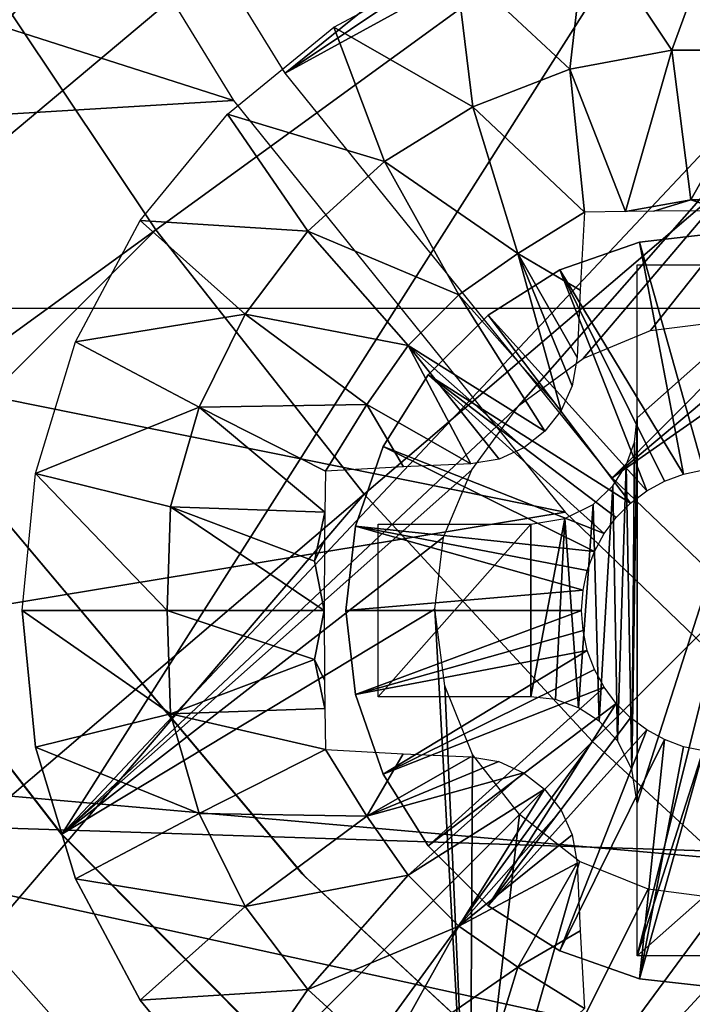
# Model space of a CAD drawing. Header units: millimetres. Extents: x -100 to 100, y -100 to 100.
# Tile 13 of 104: x -16.7 to -13.58, y -15.26 to -10.7. Entities that reach past the tile are written whole.
import ezdxf

# ---------------------------------------------------------------- set-up
doc = ezdxf.new("R2010")
doc.units = ezdxf.units.MM
doc.header["$LTSCALE"] = 52.148148
for name, color, linetype in [('125', 7, 'CONTINUOUS'), ('126', 7, 'CONTINUOUS'), ('185', 7, 'CONTINUOUS'), ('186', 7, 'CONTINUOUS'), ('296', 7, 'CONTINUOUS'), ('297', 7, 'CONTINUOUS'), ('300', 7, 'CONTINUOUS'), ('323', 7, 'CONTINUOUS'), ('324', 7, 'CONTINUOUS'), ('325', 7, 'CONTINUOUS'), ('326', 7, 'CONTINUOUS'), ('327', 7, 'CONTINUOUS'), ('328', 7, 'CONTINUOUS'), ('329', 7, 'CONTINUOUS'), ('330', 7, 'CONTINUOUS'), ('346', 7, 'CONTINUOUS'), ('58', 7, 'CONTINUOUS'), ('65', 7, 'CONTINUOUS'), ('67', 7, 'CONTINUOUS'), ('78', 7, 'CONTINUOUS'), ('93', 7, 'CONTINUOUS'), ('99', 7, 'CONTINUOUS')]:
    doc.layers.add(name, color=color, linetype=linetype)

msp = doc.modelspace()

# ---------------------------------------------------------------- linework, layer by layer
at = {"layer": '125', "color": 251, "linetype": 'Continuous', "true_color": 0x4c4c4c}
for points in [[(-19.903, -11.491, -212.7), (-13.8121, -7.903, -219.7829), (-19.6693, -11.3547, -212.8357), (-19.903, -11.491, -212.7)], [(-19.6693, -11.3547, -212.8357), (-13.8121, -7.903, -219.7829), (-19.5096, -11.2611, -212.9776), (-19.6693, -11.3547, -212.8357)], [(-19.5096, -11.2611, -212.9776), (-13.8121, -7.903, -219.7829), (-19.329, -11.156, -213.0632), (-19.5096, -11.2611, -212.9776)], [(-19.329, -11.156, -213.0632), (-13.8121, -7.903, -219.7829), (-19.123, -11.0367, -213.0965), (-19.329, -11.156, -213.0632)], [(-19.123, -11.0367, -213.0965), (-13.8121, -7.903, -219.7829), (-13.8323, -7.9821, -213.0965), (-19.123, -11.0367, -213.0965)]]:
    msp.add_3dface(points, dxfattribs=at)
at = {"layer": '126', "color": 251, "linetype": 'Continuous', "true_color": 0x4c4c4c}
for points in [[(-15.9685, -15.9685, -212.2044), (-18.0421, -14.2971, -162.0965), (-17.7946, -13.9046, -212.2044), (-15.9685, -15.9685, -212.2044)], [(-17.1885, -15.3129, -162.0965), (-18.0421, -14.2971, -162.0965), (-15.9685, -15.9685, -212.2044), (-17.1885, -15.3129, -162.0965)]]:
    msp.add_3dface(points, dxfattribs=at)
at = {"layer": '185', "color": 251, "linetype": 'Continuous', "true_color": 0x4c4c4c}
for points in [[(-12.9341, -5.4174, -211.7), (-18.1193, -12.3875, -211.7), (-12.8371, -5.4161, -211.7), (-12.9341, -5.4174, -211.7)], [(-12.8371, -5.4161, -211.7), (-18.1193, -12.3875, -211.7), (-12.7351, -5.4492, -211.7), (-12.8371, -5.4161, -211.7)], [(-13.027, -5.4527, -211.7), (-18.1193, -12.3875, -211.7), (-12.9341, -5.4174, -211.7), (-13.027, -5.4527, -211.7)], [(-19.4758, -10.1122, -211.7), (-18.1193, -12.3875, -211.7), (-13.027, -5.4527, -211.7), (-19.4758, -10.1122, -211.7)], [(-12.7351, -5.4492, -211.7), (-18.1193, -12.3875, -211.7), (-12.6573, -5.5073, -211.7), (-12.7351, -5.4492, -211.7)], [(-12.6573, -5.5073, -211.7), (-18.1193, -12.3875, -211.7), (-12.6028, -5.5907, -211.7), (-12.6573, -5.5073, -211.7)], [(-12.6028, -5.5907, -211.7), (-18.1193, -12.3875, -211.7), (-11.8172, -7.1, -211.7), (-12.6028, -5.5907, -211.7)], [(-18.1193, -12.3875, -211.7), (-16.5011, -14.4718, -211.7), (-11.8172, -7.1, -211.7), (-18.1193, -12.3875, -211.7)], [(-11.8172, -7.1, -211.7), (-16.5011, -14.4718, -211.7), (-10.8687, -8.4828, -211.7), (-11.8172, -7.1, -211.7)], [(-10.8687, -8.4828, -211.7), (-16.5011, -14.4718, -211.7), (-14.3835, -12.4866, -211.7), (-10.8687, -8.4828, -211.7)], [(-10.8687, -8.4828, -211.7), (-14.3835, -12.4866, -211.7), (-14.0854, -12.2683, -211.7), (-10.8687, -8.4828, -211.7)], [(-13.7735, -12.1379, -211.7), (-10.8687, -8.4828, -211.7), (-14.0854, -12.2683, -211.7), (-13.7735, -12.1379, -211.7)], [(-13.4403, -12.0964, -211.7), (-10.8687, -8.4828, -211.7), (-13.7735, -12.1379, -211.7), (-13.4403, -12.0964, -211.7)], [(-14.3835, -12.4866, -211.7), (-16.5011, -14.4718, -211.7), (-14.6018, -12.7846, -211.7), (-14.3835, -12.4866, -211.7)], [(-14.6018, -12.7846, -211.7), (-16.5011, -14.4718, -211.7), (-14.7322, -13.0965, -211.7), (-14.6018, -12.7846, -211.7)], [(-14.7322, -13.0965, -211.7), (-16.5011, -14.4718, -211.7), (-14.7736, -13.4297, -211.7), (-14.7322, -13.0965, -211.7)], [(-16.5011, -14.4718, -211.7), (-14.6107, -16.3753, -211.7), (-14.7736, -13.4297, -211.7), (-16.5011, -14.4718, -211.7)], [(-14.7736, -13.4297, -211.7), (-14.6107, -16.3753, -211.7), (-14.7259, -13.7853, -211.7), (-14.7736, -13.4297, -211.7)], [(-14.7259, -13.7853, -211.7), (-14.6107, -16.3753, -211.7), (-14.598, -14.1024, -211.7), (-14.7259, -13.7853, -211.7)], [(-14.598, -14.1024, -211.7), (-14.6107, -16.3753, -211.7), (-14.3801, -14.3801, -211.7), (-14.598, -14.1024, -211.7)], [(-14.3801, -14.3801, -211.7), (-14.6107, -16.3753, -211.7), (-14.1024, -14.598, -211.7), (-14.3801, -14.3801, -211.7)], [(-14.1024, -14.598, -211.7), (-14.6107, -16.3753, -211.7), (-13.7853, -14.7259, -211.7), (-14.1024, -14.598, -211.7)], [(-14.6107, -16.3753, -211.7), (-12.5224, -18.0275, -211.7), (-12.7846, -14.6018, -211.7), (-14.6107, -16.3753, -211.7)], [(-13.0965, -14.7322, -211.7), (-14.6107, -16.3753, -211.7), (-12.7846, -14.6018, -211.7), (-13.0965, -14.7322, -211.7)], [(-13.7853, -14.7259, -211.7), (-14.6107, -16.3753, -211.7), (-13.4297, -14.7736, -211.7), (-13.7853, -14.7259, -211.7)], [(-13.4297, -14.7736, -211.7), (-14.6107, -16.3753, -211.7), (-13.0965, -14.7322, -211.7), (-13.4297, -14.7736, -211.7)]]:
    msp.add_3dface(points, dxfattribs=at)
at = {"layer": '186', "color": 251, "linetype": 'Continuous', "true_color": 0x4c4c4c}
for points in [[(-16.4996, -14.4763, -124.7), (-18.1193, -12.3875, -211.7), (-18.1334, -12.3685, -124.7), (-16.4996, -14.4763, -124.7)], [(-16.5011, -14.4718, -211.7), (-18.1193, -12.3875, -211.7), (-16.4996, -14.4763, -124.7), (-16.5011, -14.4718, -211.7)], [(-14.6107, -16.3753, -211.7), (-16.5011, -14.4718, -211.7), (-14.6222, -16.3704, -124.7), (-14.6107, -16.3753, -211.7)], [(-14.6222, -16.3704, -124.7), (-16.5011, -14.4718, -211.7), (-16.4996, -14.4763, -124.7), (-14.6222, -16.3704, -124.7)]]:
    msp.add_3dface(points, dxfattribs=at)
at = {"layer": '296', "color": 25, "linetype": 'Continuous', "true_color": 0x996633}
for points in [[(-20.5522, -13.4812, -213.1724), (-20.3872, -13.3161, -213.2), (-13.4812, -20.5522, -213.1724), (-20.5522, -13.4812, -213.1724)], [(-20.3872, -13.3161, -213.2), (-13.3161, -20.3872, -213.2), (-13.4812, -20.5522, -213.1724), (-20.3872, -13.3161, -213.2)], [(-20.7082, -13.6371, -213.091), (-20.5522, -13.4812, -213.1724), (-13.6371, -20.7082, -213.091), (-20.7082, -13.6371, -213.091)], [(-20.5522, -13.4812, -213.1724), (-13.4812, -20.5522, -213.1724), (-13.6371, -20.7082, -213.091), (-20.5522, -13.4812, -213.1724)], [(-20.8464, -13.7753, -212.9604), (-20.7082, -13.6371, -213.091), (-13.7753, -20.8464, -212.9604), (-20.8464, -13.7753, -212.9604)], [(-20.7082, -13.6371, -213.091), (-13.6371, -20.7082, -213.091), (-13.7753, -20.8464, -212.9604), (-20.7082, -13.6371, -213.091)], [(-20.9592, -13.8882, -212.7878), (-20.8464, -13.7753, -212.9604), (-13.8882, -20.9592, -212.7878), (-20.9592, -13.8882, -212.7878)], [(-20.8464, -13.7753, -212.9604), (-13.7753, -20.8464, -212.9604), (-13.8882, -20.9592, -212.7878), (-20.8464, -13.7753, -212.9604)], [(-21.0405, -13.9694, -212.5827), (-20.9592, -13.8882, -212.7878), (-13.9694, -21.0405, -212.5827), (-21.0405, -13.9694, -212.5827)], [(-20.9592, -13.8882, -212.7878), (-13.8882, -20.9592, -212.7878), (-13.9694, -21.0405, -212.5827), (-20.9592, -13.8882, -212.7878)]]:
    msp.add_3dface(points, dxfattribs=at)
at = {"layer": '297', "color": 25, "linetype": 'Continuous', "true_color": 0x996633}
msp.add_3dface([(-21.0405, -13.9694, -212.5827), (-13.9694, -21.0405, -212.5827), (-20.455, -27.5261, -190.4393), (-21.0405, -13.9694, -212.5827)], dxfattribs=at)
at = {"layer": '300', "color": 25, "linetype": 'Continuous', "true_color": 0x996633}
msp.add_3dface([(-20.7138, -13.6427, -212.3913), (-27.1995, -20.1284, -190.2479), (-13.6427, -20.7138, -212.3913), (-20.7138, -13.6427, -212.3913)], dxfattribs=at)
at = {"layer": '323', "linetype": 'Continuous'}
for points in [[(-13.8244, -11.7289, -206.7), (-13.435, -11.685, -206.7), (-13.8244, -11.7289, -213.2), (-13.8244, -11.7289, -206.7)], [(-13.8244, -11.7289, -213.2), (-13.435, -11.685, -206.7), (-13.435, -11.685, -213.2), (-13.8244, -11.7289, -213.2)], [(-14.1943, -11.8583, -206.7), (-13.8244, -11.7289, -206.7), (-14.1943, -11.8583, -213.2), (-14.1943, -11.8583, -206.7)], [(-14.1943, -11.8583, -213.2), (-13.8244, -11.7289, -206.7), (-13.8244, -11.7289, -213.2), (-14.1943, -11.8583, -213.2)], [(-14.5261, -12.0668, -206.7), (-14.1943, -11.8583, -206.7), (-14.5261, -12.0668, -213.2), (-14.5261, -12.0668, -206.7)], [(-14.5261, -12.0668, -213.2), (-14.1943, -11.8583, -206.7), (-14.1943, -11.8583, -213.2), (-14.5261, -12.0668, -213.2)], [(-14.8032, -12.3439, -206.7), (-14.5261, -12.0668, -206.7), (-14.8032, -12.3439, -213.2), (-14.8032, -12.3439, -206.7)], [(-14.8032, -12.3439, -213.2), (-14.5261, -12.0668, -206.7), (-14.5261, -12.0668, -213.2), (-14.8032, -12.3439, -213.2)], [(-15.0117, -12.6757, -206.7), (-14.8032, -12.3439, -206.7), (-15.0117, -12.6757, -213.2), (-15.0117, -12.6757, -206.7)], [(-15.0117, -12.6757, -213.2), (-14.8032, -12.3439, -206.7), (-14.8032, -12.3439, -213.2), (-15.0117, -12.6757, -213.2)], [(-15.1412, -13.0456, -206.7), (-15.0117, -12.6757, -206.7), (-15.1412, -13.0456, -213.2), (-15.1412, -13.0456, -206.7)], [(-15.1412, -13.0456, -213.2), (-15.0117, -12.6757, -206.7), (-15.0117, -12.6757, -213.2), (-15.1412, -13.0456, -213.2)], [(-15.185, -13.435, -206.7), (-15.1412, -13.0456, -206.7), (-15.185, -13.435, -213.2), (-15.185, -13.435, -206.7)], [(-15.185, -13.435, -213.2), (-15.1412, -13.0456, -206.7), (-15.1412, -13.0456, -213.2), (-15.185, -13.435, -213.2)]]:
    msp.add_3dface(points, dxfattribs=at)
at = {"layer": '324', "linetype": 'Continuous'}
for points in [[(-15.185, -13.435, -206.7), (-15.185, -13.435, -213.2), (-15.1412, -13.8244, -213.2), (-15.185, -13.435, -206.7)], [(-15.1412, -13.8244, -206.7), (-15.185, -13.435, -206.7), (-15.1412, -13.8244, -213.2), (-15.1412, -13.8244, -206.7)], [(-15.0117, -14.1943, -206.7), (-15.1412, -13.8244, -206.7), (-15.0117, -14.1943, -213.2), (-15.0117, -14.1943, -206.7)], [(-15.0117, -14.1943, -213.2), (-15.1412, -13.8244, -206.7), (-15.1412, -13.8244, -213.2), (-15.0117, -14.1943, -213.2)], [(-14.8032, -14.5261, -206.7), (-15.0117, -14.1943, -206.7), (-14.8032, -14.5261, -213.2), (-14.8032, -14.5261, -206.7)], [(-14.8032, -14.5261, -213.2), (-15.0117, -14.1943, -206.7), (-15.0117, -14.1943, -213.2), (-14.8032, -14.5261, -213.2)], [(-14.5261, -14.8032, -206.7), (-14.8032, -14.5261, -206.7), (-14.5261, -14.8032, -213.2), (-14.5261, -14.8032, -206.7)], [(-14.5261, -14.8032, -213.2), (-14.8032, -14.5261, -206.7), (-14.8032, -14.5261, -213.2), (-14.5261, -14.8032, -213.2)], [(-14.1943, -15.0117, -206.7), (-14.5261, -14.8032, -206.7), (-14.1943, -15.0117, -213.2), (-14.1943, -15.0117, -206.7)], [(-14.1943, -15.0117, -213.2), (-14.5261, -14.8032, -206.7), (-14.5261, -14.8032, -213.2), (-14.1943, -15.0117, -213.2)], [(-13.8244, -15.1412, -206.7), (-14.1943, -15.0117, -206.7), (-13.8244, -15.1412, -213.2), (-13.8244, -15.1412, -206.7)], [(-13.8244, -15.1412, -213.2), (-14.1943, -15.0117, -206.7), (-14.1943, -15.0117, -213.2), (-13.8244, -15.1412, -213.2)], [(-13.435, -15.185, -206.7), (-13.8244, -15.1412, -206.7), (-13.435, -15.185, -213.2), (-13.435, -15.185, -206.7)], [(-13.435, -15.185, -213.2), (-13.8244, -15.1412, -206.7), (-13.8244, -15.1412, -213.2), (-13.435, -15.185, -213.2)]]:
    msp.add_3dface(points, dxfattribs=at)
at = {"layer": '325', "linetype": 'Continuous'}
for points in [[(-15.185, -13.435, -206.7), (-15.1412, -13.8244, -206.7), (-14.0931, -13.435, -203.7), (-15.185, -13.435, -206.7)], [(-14.0931, -13.435, -203.7), (-15.1412, -13.8244, -206.7), (-14.0864, -13.5286, -203.7), (-14.0931, -13.435, -203.7)], [(-14.0864, -13.5286, -203.7), (-15.1412, -13.8244, -206.7), (-14.0665, -13.6204, -203.7), (-14.0864, -13.5286, -203.7)], [(-15.1412, -13.8244, -206.7), (-15.0117, -14.1943, -206.7), (-14.0665, -13.6204, -203.7), (-15.1412, -13.8244, -206.7)], [(-14.0665, -13.6204, -203.7), (-15.0117, -14.1943, -206.7), (-14.0337, -13.7084, -203.7), (-14.0665, -13.6204, -203.7)], [(-14.0337, -13.7084, -203.7), (-15.0117, -14.1943, -206.7), (-13.9887, -13.7908, -203.7), (-14.0337, -13.7084, -203.7)], [(-15.0117, -14.1943, -206.7), (-14.8032, -14.5261, -206.7), (-13.9887, -13.7908, -203.7), (-15.0117, -14.1943, -206.7)], [(-13.9887, -13.7908, -203.7), (-14.8032, -14.5261, -206.7), (-13.9324, -13.866, -203.7), (-13.9887, -13.7908, -203.7)], [(-14.8032, -14.5261, -206.7), (-14.5261, -14.8032, -206.7), (-13.9324, -13.866, -203.7), (-14.8032, -14.5261, -206.7)], [(-13.9324, -13.866, -203.7), (-14.5261, -14.8032, -206.7), (-13.866, -13.9324, -203.7), (-13.9324, -13.866, -203.7)], [(-13.866, -13.9324, -203.7), (-14.5261, -14.8032, -206.7), (-13.7908, -13.9886, -203.7), (-13.866, -13.9324, -203.7)], [(-14.5261, -14.8032, -206.7), (-14.1943, -15.0117, -206.7), (-13.7908, -13.9886, -203.7), (-14.5261, -14.8032, -206.7)], [(-13.7908, -13.9886, -203.7), (-14.1943, -15.0117, -206.7), (-13.7084, -14.0336, -203.7), (-13.7908, -13.9886, -203.7)], [(-14.1943, -15.0117, -206.7), (-13.8244, -15.1412, -206.7), (-13.7084, -14.0336, -203.7), (-14.1943, -15.0117, -206.7)], [(-13.7084, -14.0336, -203.7), (-13.8244, -15.1412, -206.7), (-13.6205, -14.0665, -203.7), (-13.7084, -14.0336, -203.7)], [(-13.6205, -14.0665, -203.7), (-13.8244, -15.1412, -206.7), (-13.5287, -14.0864, -203.7), (-13.6205, -14.0665, -203.7)], [(-13.8244, -15.1412, -206.7), (-13.435, -15.185, -206.7), (-13.5287, -14.0864, -203.7), (-13.8244, -15.1412, -206.7)]]:
    msp.add_3dface(points, dxfattribs=at)
at = {"layer": '326', "linetype": 'Continuous'}
for points in [[(-13.435, -11.685, -206.7), (-13.8244, -11.7289, -206.7), (-13.5287, -12.7836, -203.7), (-13.435, -11.685, -206.7)], [(-13.8244, -11.7289, -206.7), (-14.1943, -11.8583, -206.7), (-13.6204, -12.8036, -203.7), (-13.8244, -11.7289, -206.7)], [(-13.5287, -12.7836, -203.7), (-13.8244, -11.7289, -206.7), (-13.6204, -12.8036, -203.7), (-13.5287, -12.7836, -203.7)], [(-14.1943, -11.8583, -206.7), (-14.5261, -12.0668, -206.7), (-13.7908, -12.8814, -203.7), (-14.1943, -11.8583, -206.7)], [(-13.6204, -12.8036, -203.7), (-14.1943, -11.8583, -206.7), (-13.7084, -12.8364, -203.7), (-13.6204, -12.8036, -203.7)], [(-13.7084, -12.8364, -203.7), (-14.1943, -11.8583, -206.7), (-13.7908, -12.8814, -203.7), (-13.7084, -12.8364, -203.7)], [(-14.5261, -12.0668, -206.7), (-14.8032, -12.3439, -206.7), (-13.866, -12.9377, -203.7), (-14.5261, -12.0668, -206.7)], [(-13.7908, -12.8814, -203.7), (-14.5261, -12.0668, -206.7), (-13.866, -12.9377, -203.7), (-13.7908, -12.8814, -203.7)], [(-14.8032, -12.3439, -206.7), (-15.0117, -12.6757, -206.7), (-13.9887, -13.0793, -203.7), (-14.8032, -12.3439, -206.7)], [(-13.866, -12.9377, -203.7), (-14.8032, -12.3439, -206.7), (-13.9324, -13.0041, -203.7), (-13.866, -12.9377, -203.7)], [(-13.9324, -13.0041, -203.7), (-14.8032, -12.3439, -206.7), (-13.9887, -13.0793, -203.7), (-13.9324, -13.0041, -203.7)], [(-15.0117, -12.6757, -206.7), (-15.1412, -13.0456, -206.7), (-14.0337, -13.1617, -203.7), (-15.0117, -12.6757, -206.7)], [(-13.9887, -13.0793, -203.7), (-15.0117, -12.6757, -206.7), (-14.0337, -13.1617, -203.7), (-13.9887, -13.0793, -203.7)], [(-15.1412, -13.0456, -206.7), (-15.185, -13.435, -206.7), (-14.0864, -13.3414, -203.7), (-15.1412, -13.0456, -206.7)], [(-14.0337, -13.1617, -203.7), (-15.1412, -13.0456, -206.7), (-14.0665, -13.2497, -203.7), (-14.0337, -13.1617, -203.7)], [(-14.0665, -13.2497, -203.7), (-15.1412, -13.0456, -206.7), (-14.0864, -13.3414, -203.7), (-14.0665, -13.2497, -203.7)], [(-15.185, -13.435, -206.7), (-14.0931, -13.435, -203.7), (-14.0864, -13.3414, -203.7), (-15.185, -13.435, -206.7)]]:
    msp.add_3dface(points, dxfattribs=at)
at = {"layer": '327', "linetype": 'Continuous'}
for points in [[(-16.6226, -14.0691, -213.2), (-16.685, -13.435, -213.2), (-16.6226, -14.0691, -214.7125), (-16.6226, -14.0691, -213.2)], [(-16.6226, -14.0691, -214.7125), (-16.685, -13.435, -213.2), (-16.685, -13.435, -214.7125), (-16.6226, -14.0691, -214.7125)], [(-16.4376, -14.6787, -213.2), (-16.6226, -14.0691, -213.2), (-16.4376, -14.6787, -214.7125), (-16.4376, -14.6787, -213.2)], [(-16.4376, -14.6787, -214.7125), (-16.6226, -14.0691, -213.2), (-16.6226, -14.0691, -214.7125), (-16.4376, -14.6787, -214.7125)], [(-16.1373, -15.2406, -213.2), (-16.4376, -14.6787, -213.2), (-16.1373, -15.2406, -214.7125), (-16.1373, -15.2406, -213.2)], [(-16.1373, -15.2406, -214.7125), (-16.4376, -14.6787, -213.2), (-16.4376, -14.6787, -214.7125), (-16.1373, -15.2406, -214.7125)], [(-15.7331, -15.7331, -213.2), (-16.1373, -15.2406, -213.2), (-15.7331, -15.7331, -214.7125), (-15.7331, -15.7331, -213.2)], [(-15.7331, -15.7331, -214.7125), (-16.1373, -15.2406, -213.2), (-16.1373, -15.2406, -214.7125), (-15.7331, -15.7331, -214.7125)]]:
    msp.add_3dface(points, dxfattribs=at)
at = {"layer": '328', "linetype": 'Continuous'}
for points in [[(-16.6226, -14.0691, -214.7125), (-16.685, -13.435, -214.7125), (-15.9969, -13.9139, -215.1295), (-16.6226, -14.0691, -214.7125)], [(-16.685, -13.435, -214.7125), (-16.0137, -13.435, -215.1445), (-15.9969, -13.9139, -215.1295), (-16.685, -13.435, -214.7125)], [(-15.2859, -13.435, -215.4729), (-15.3297, -13.6632, -215.4515), (-16.0137, -13.435, -215.1445), (-15.2859, -13.435, -215.4729)], [(-16.0137, -13.435, -215.1445), (-15.3297, -13.6632, -215.4515), (-15.9969, -13.9139, -215.1295), (-16.0137, -13.435, -215.1445)], [(-15.3297, -13.6632, -215.4515), (-15.2859, -13.435, -215.4729), (-15.2842, -13.7587, -215.4632), (-15.3297, -13.6632, -215.4515)], [(-15.3297, -13.6632, -215.4515), (-15.2825, -13.8898, -215.4537), (-15.9969, -13.9139, -215.1295), (-15.3297, -13.6632, -215.4515)], [(-15.2825, -13.8898, -215.4537), (-15.3297, -13.6632, -215.4515), (-15.2842, -13.7587, -215.4632), (-15.2825, -13.8898, -215.4537)], [(-15.2825, -13.8898, -215.4537), (-15.2791, -14.0791, -215.4343), (-15.9969, -13.9139, -215.1295), (-15.2825, -13.8898, -215.4537)], [(-16.6226, -14.0691, -214.7125), (-15.9969, -13.9139, -215.1295), (-15.8652, -14.3765, -215.1295), (-16.6226, -14.0691, -214.7125)], [(-15.9969, -13.9139, -215.1295), (-15.2791, -14.0791, -215.4343), (-15.8652, -14.3765, -215.1295), (-15.9969, -13.9139, -215.1295)], [(-16.4376, -14.6787, -214.7125), (-16.6226, -14.0691, -214.7125), (-15.8652, -14.3765, -215.1295), (-16.4376, -14.6787, -214.7125)], [(-15.2791, -14.0791, -215.4343), (-15.0884, -14.388, -215.4515), (-15.8652, -14.3765, -215.1295), (-15.2791, -14.0791, -215.4343)], [(-15.0884, -14.388, -215.4515), (-15.2791, -14.0791, -215.4343), (-14.9189, -14.0994, -215.5494), (-15.0884, -14.388, -215.4515)], [(-14.6056, -14.1132, -215.6278), (-15.0884, -14.388, -215.4515), (-14.9189, -14.0994, -215.5494), (-14.6056, -14.1132, -215.6278)], [(-14.4761, -14.1357, -215.6522), (-15.0884, -14.388, -215.4515), (-14.6056, -14.1132, -215.6278), (-14.4761, -14.1357, -215.6522)], [(-14.3616, -14.1875, -215.6664), (-15.0884, -14.388, -215.4515), (-14.4761, -14.1357, -215.6522), (-14.3616, -14.1875, -215.6664)], [(-14.8972, -14.6613, -215.4515), (-15.0884, -14.388, -215.4515), (-14.3616, -14.1875, -215.6664), (-14.8972, -14.6613, -215.4515)], [(-14.2646, -14.2638, -215.6711), (-14.8972, -14.6613, -215.4515), (-14.3616, -14.1875, -215.6664), (-14.2646, -14.2638, -215.6711)], [(-14.6613, -14.8972, -215.4515), (-14.8972, -14.6613, -215.4515), (-14.2646, -14.2638, -215.6711), (-14.6613, -14.8972, -215.4515)], [(-14.1881, -14.3607, -215.6665), (-14.6613, -14.8972, -215.4515), (-14.2646, -14.2638, -215.6711), (-14.1881, -14.3607, -215.6665)], [(-14.136, -14.4752, -215.6523), (-14.6613, -14.8972, -215.4515), (-14.1881, -14.3607, -215.6665), (-14.136, -14.4752, -215.6523)], [(-16.4376, -14.6787, -214.7125), (-15.8652, -14.3765, -215.1295), (-15.6509, -14.807, -215.1295), (-16.4376, -14.6787, -214.7125)], [(-15.8652, -14.3765, -215.1295), (-15.0884, -14.388, -215.4515), (-15.6509, -14.807, -215.1295), (-15.8652, -14.3765, -215.1295)], [(-15.0884, -14.388, -215.4515), (-14.8972, -14.6613, -215.4515), (-15.6509, -14.807, -215.1295), (-15.0884, -14.388, -215.4515)], [(-14.1132, -14.6056, -215.6278), (-14.6613, -14.8972, -215.4515), (-14.136, -14.4752, -215.6523), (-14.1132, -14.6056, -215.6278)], [(-14.388, -15.0885, -215.4515), (-14.6613, -14.8972, -215.4515), (-14.1132, -14.6056, -215.6278), (-14.388, -15.0885, -215.4515)], [(-14.388, -15.0885, -215.4515), (-14.1132, -14.6056, -215.6278), (-14.0994, -14.9191, -215.5494), (-14.388, -15.0885, -215.4515)], [(-16.1373, -15.2406, -214.7125), (-16.4376, -14.6787, -214.7125), (-15.6509, -14.807, -215.1295), (-16.1373, -15.2406, -214.7125)], [(-15.6509, -14.807, -215.1295), (-14.8972, -14.6613, -215.4515), (-15.361, -15.1908, -215.1295), (-15.6509, -14.807, -215.1295)], [(-14.8972, -14.6613, -215.4515), (-14.6613, -14.8972, -215.4515), (-15.361, -15.1908, -215.1295), (-14.8972, -14.6613, -215.4515)], [(-16.1373, -15.2406, -214.7125), (-15.6509, -14.807, -215.1295), (-15.361, -15.1908, -215.1295), (-16.1373, -15.2406, -214.7125)], [(-15.361, -15.1908, -215.1295), (-14.6613, -14.8972, -215.4515), (-15.0056, -15.5148, -215.1295), (-15.361, -15.1908, -215.1295)], [(-14.6613, -14.8972, -215.4515), (-14.388, -15.0885, -215.4515), (-15.0056, -15.5148, -215.1295), (-14.6613, -14.8972, -215.4515)], [(-14.0791, -15.2791, -215.4343), (-14.388, -15.0885, -215.4515), (-14.0994, -14.9191, -215.5494), (-14.0791, -15.2791, -215.4343)], [(-15.0056, -15.5148, -215.1295), (-14.388, -15.0885, -215.4515), (-14.5967, -15.768, -215.1295), (-15.0056, -15.5148, -215.1295)], [(-14.388, -15.0885, -215.4515), (-14.0791, -15.2791, -215.4343), (-14.5967, -15.768, -215.1295), (-14.388, -15.0885, -215.4515)], [(-15.7331, -15.7331, -214.7125), (-16.1373, -15.2406, -214.7125), (-15.361, -15.1908, -215.1295), (-15.7331, -15.7331, -214.7125)], [(-15.7331, -15.7331, -214.7125), (-15.361, -15.1908, -215.1295), (-15.0056, -15.5148, -215.1295), (-15.7331, -15.7331, -214.7125)]]:
    msp.add_3dface(points, dxfattribs=at)
at = {"layer": '329', "linetype": 'Continuous'}
for points in [[(-13.435, -10.185, -214.7125), (-13.6755, -10.8399, -215.1295), (-14.0691, -10.2475, -214.7125), (-13.435, -10.185, -214.7125)], [(-13.1946, -10.8399, -215.1295), (-13.6755, -10.8399, -215.1295), (-13.435, -10.185, -214.7125), (-13.1946, -10.8399, -215.1295)], [(-14.0691, -10.2475, -214.7125), (-14.1482, -10.9283, -215.1295), (-14.6787, -10.4324, -214.7125), (-14.0691, -10.2475, -214.7125)], [(-13.6755, -10.8399, -215.1295), (-14.1482, -10.9283, -215.1295), (-14.0691, -10.2475, -214.7125), (-13.6755, -10.8399, -215.1295)], [(-14.6787, -10.4324, -214.7125), (-14.5967, -11.1021, -215.1295), (-15.2406, -10.7328, -214.7125), (-14.6787, -10.4324, -214.7125)], [(-14.1482, -10.9283, -215.1295), (-14.5967, -11.1021, -215.1295), (-14.6787, -10.4324, -214.7125), (-14.1482, -10.9283, -215.1295)], [(-15.2406, -10.7328, -214.7125), (-15.0056, -11.3552, -215.1295), (-15.7331, -11.1369, -214.7125), (-15.2406, -10.7328, -214.7125)], [(-14.5967, -11.1021, -215.1295), (-15.0056, -11.3552, -215.1295), (-15.2406, -10.7328, -214.7125), (-14.5967, -11.1021, -215.1295)], [(-14.1482, -10.9283, -215.1295), (-13.6755, -10.8399, -215.1295), (-13.8895, -11.5875, -215.4537), (-14.1482, -10.9283, -215.1295)], [(-13.8895, -11.5875, -215.4537), (-13.6755, -10.8399, -215.1295), (-13.5873, -11.5327, -215.4515), (-13.8895, -11.5875, -215.4537)], [(-13.6755, -10.8399, -215.1295), (-13.1946, -10.8399, -215.1295), (-13.5873, -11.5327, -215.4515), (-13.6755, -10.8399, -215.1295)], [(-13.5873, -11.5327, -215.4515), (-13.1946, -10.8399, -215.1295), (-13.2828, -11.5327, -215.4515), (-13.5873, -11.5327, -215.4515)], [(-14.5967, -11.1021, -215.1295), (-14.1482, -10.9283, -215.1295), (-14.0791, -11.5909, -215.4343), (-14.5967, -11.1021, -215.1295)], [(-14.0791, -11.5909, -215.4343), (-14.1482, -10.9283, -215.1295), (-13.8895, -11.5875, -215.4537), (-14.0791, -11.5909, -215.4343)], [(-15.0056, -11.3552, -215.1295), (-14.5967, -11.1021, -215.1295), (-14.388, -11.7816, -215.4515), (-15.0056, -11.3552, -215.1295)], [(-14.388, -11.7816, -215.4515), (-14.5967, -11.1021, -215.1295), (-14.0791, -11.5909, -215.4343), (-14.388, -11.7816, -215.4515)], [(-15.7331, -11.1369, -214.7125), (-15.361, -11.6792, -215.1295), (-16.1373, -11.6294, -214.7125), (-15.7331, -11.1369, -214.7125)], [(-15.0056, -11.3552, -215.1295), (-15.361, -11.6792, -215.1295), (-15.7331, -11.1369, -214.7125), (-15.0056, -11.3552, -215.1295)], [(-15.361, -11.6792, -215.1295), (-15.0056, -11.3552, -215.1295), (-14.6613, -11.9728, -215.4515), (-15.361, -11.6792, -215.1295)], [(-14.6613, -11.9728, -215.4515), (-15.0056, -11.3552, -215.1295), (-14.388, -11.7816, -215.4515), (-14.6613, -11.9728, -215.4515)], [(-13.8895, -11.5875, -215.4537), (-13.5873, -11.5327, -215.4515), (-13.7577, -11.5858, -215.4632), (-13.8895, -11.5875, -215.4537)], [(-13.7577, -11.5858, -215.4632), (-13.5873, -11.5327, -215.4515), (-13.435, -11.5841, -215.4729), (-13.7577, -11.5858, -215.4632)], [(-13.5873, -11.5327, -215.4515), (-13.2828, -11.5327, -215.4515), (-13.435, -11.5841, -215.4729), (-13.5873, -11.5327, -215.4515)], [(-16.1373, -11.6294, -214.7125), (-15.6509, -12.063, -215.1295), (-16.4376, -12.1913, -214.7125), (-16.1373, -11.6294, -214.7125)], [(-15.361, -11.6792, -215.1295), (-15.6509, -12.063, -215.1295), (-16.1373, -11.6294, -214.7125), (-15.361, -11.6792, -215.1295)], [(-14.388, -11.7816, -215.4515), (-14.0791, -11.5909, -215.4343), (-14.0994, -11.951, -215.5494), (-14.388, -11.7816, -215.4515)], [(-15.6509, -12.063, -215.1295), (-15.361, -11.6792, -215.1295), (-14.8972, -12.2087, -215.4515), (-15.6509, -12.063, -215.1295)], [(-14.8972, -12.2087, -215.4515), (-15.361, -11.6792, -215.1295), (-14.6613, -11.9728, -215.4515), (-14.8972, -12.2087, -215.4515)], [(-14.6613, -11.9728, -215.4515), (-14.388, -11.7816, -215.4515), (-14.1878, -12.5089, -215.6665), (-14.6613, -11.9728, -215.4515)], [(-14.1878, -12.5089, -215.6665), (-14.388, -11.7816, -215.4515), (-14.136, -12.3948, -215.6523), (-14.1878, -12.5089, -215.6665)], [(-14.136, -12.3948, -215.6523), (-14.388, -11.7816, -215.4515), (-14.1132, -12.2644, -215.6278), (-14.136, -12.3948, -215.6523)], [(-14.1132, -12.2644, -215.6278), (-14.388, -11.7816, -215.4515), (-14.0994, -11.951, -215.5494), (-14.1132, -12.2644, -215.6278)], [(-14.8972, -12.2087, -215.4515), (-14.6613, -11.9728, -215.4515), (-14.2636, -12.6052, -215.6711), (-14.8972, -12.2087, -215.4515)], [(-14.2636, -12.6052, -215.6711), (-14.6613, -11.9728, -215.4515), (-14.1878, -12.5089, -215.6665), (-14.2636, -12.6052, -215.6711)], [(-15.6509, -12.063, -215.1295), (-15.8652, -12.4936, -215.1295), (-16.4376, -12.1913, -214.7125), (-15.6509, -12.063, -215.1295)], [(-15.8652, -12.4936, -215.1295), (-15.6509, -12.063, -215.1295), (-15.0884, -12.4821, -215.4515), (-15.8652, -12.4936, -215.1295)], [(-15.0884, -12.4821, -215.4515), (-15.6509, -12.063, -215.1295), (-14.8972, -12.2087, -215.4515), (-15.0884, -12.4821, -215.4515)], [(-16.4376, -12.1913, -214.7125), (-15.8652, -12.4936, -215.1295), (-16.6226, -12.801, -214.7125), (-16.4376, -12.1913, -214.7125)], [(-15.0884, -12.4821, -215.4515), (-14.8972, -12.2087, -215.4515), (-14.6056, -12.7568, -215.6278), (-15.0884, -12.4821, -215.4515)], [(-14.6056, -12.7568, -215.6278), (-14.8972, -12.2087, -215.4515), (-14.4752, -12.7341, -215.6523), (-14.6056, -12.7568, -215.6278)], [(-14.4752, -12.7341, -215.6523), (-14.8972, -12.2087, -215.4515), (-14.3606, -12.6819, -215.6665), (-14.4752, -12.7341, -215.6523)], [(-14.3606, -12.6819, -215.6665), (-14.8972, -12.2087, -215.4515), (-14.2636, -12.6052, -215.6711), (-14.3606, -12.6819, -215.6665)], [(-15.8652, -12.4936, -215.1295), (-15.9969, -12.9561, -215.1295), (-16.6226, -12.801, -214.7125), (-15.8652, -12.4936, -215.1295)], [(-15.9969, -12.9561, -215.1295), (-15.8652, -12.4936, -215.1295), (-15.2825, -12.9804, -215.4537), (-15.9969, -12.9561, -215.1295)], [(-15.2791, -12.7909, -215.4343), (-15.8652, -12.4936, -215.1295), (-15.0884, -12.4821, -215.4515), (-15.2791, -12.7909, -215.4343)], [(-15.2825, -12.9804, -215.4537), (-15.8652, -12.4936, -215.1295), (-15.2791, -12.7909, -215.4343), (-15.2825, -12.9804, -215.4537)], [(-15.2791, -12.7909, -215.4343), (-15.0884, -12.4821, -215.4515), (-14.9188, -12.7706, -215.5495), (-15.2791, -12.7909, -215.4343)], [(-15.0884, -12.4821, -215.4515), (-14.6056, -12.7568, -215.6278), (-14.9188, -12.7706, -215.5495), (-15.0884, -12.4821, -215.4515)], [(-16.0137, -13.435, -215.1445), (-16.685, -13.435, -214.7125), (-16.6226, -12.801, -214.7125), (-16.0137, -13.435, -215.1445)], [(-15.9969, -12.9561, -215.1295), (-16.0137, -13.435, -215.1445), (-16.6226, -12.801, -214.7125), (-15.9969, -12.9561, -215.1295)], [(-15.2859, -13.435, -215.4729), (-16.0137, -13.435, -215.1445), (-15.9969, -12.9561, -215.1295), (-15.2859, -13.435, -215.4729)], [(-15.2859, -13.435, -215.4729), (-15.9969, -12.9561, -215.1295), (-15.3297, -13.2069, -215.4515), (-15.2859, -13.435, -215.4729)], [(-15.3297, -13.2069, -215.4515), (-15.9969, -12.9561, -215.1295), (-15.2825, -12.9804, -215.4537), (-15.3297, -13.2069, -215.4515)], [(-15.3297, -13.2069, -215.4515), (-15.2825, -12.9804, -215.4537), (-15.2842, -13.1115, -215.4632), (-15.3297, -13.2069, -215.4515)], [(-15.2859, -13.435, -215.4729), (-15.3297, -13.2069, -215.4515), (-15.2842, -13.1115, -215.4632), (-15.2859, -13.435, -215.4729)]]:
    msp.add_3dface(points, dxfattribs=at)
at = {"layer": '330', "linetype": 'Continuous'}
for points in [[(-13.035, -11.835, -214.05), (-13.035, -12.5426, -214.05), (-13.835, -15.035, -214.05), (-13.035, -11.835, -214.05)], [(-13.835, -11.835, -214.05), (-13.035, -11.835, -214.05), (-13.835, -12.5426, -214.05), (-13.835, -11.835, -214.05)], [(-13.835, -12.5426, -214.05), (-13.035, -11.835, -214.05), (-13.835, -14.3274, -214.05), (-13.835, -12.5426, -214.05)], [(-13.835, -14.3274, -214.05), (-13.035, -11.835, -214.05), (-13.835, -15.035, -214.05), (-13.835, -14.3274, -214.05)], [(-13.8478, -12.6555, -214.05), (-13.835, -12.5426, -214.05), (-13.8605, -14.17, -214.05), (-13.8478, -12.6555, -214.05)], [(-13.8605, -14.17, -214.05), (-13.835, -12.5426, -214.05), (-13.835, -14.3274, -214.05), (-13.8605, -14.17, -214.05)], [(-13.035, -12.5426, -214.05), (-13.035, -14.3274, -214.05), (-13.835, -15.035, -214.05), (-13.035, -12.5426, -214.05)], [(-13.886, -12.7626, -214.05), (-13.8478, -12.6555, -214.05), (-13.8605, -14.17, -214.05), (-13.886, -12.7626, -214.05)], [(-13.9484, -12.8588, -214.05), (-13.886, -12.7626, -214.05), (-13.9261, -14.04, -214.05), (-13.9484, -12.8588, -214.05)], [(-13.9261, -14.04, -214.05), (-13.886, -12.7626, -214.05), (-13.8605, -14.17, -214.05), (-13.9261, -14.04, -214.05)], [(-14.04, -12.9439, -214.05), (-13.9484, -12.8588, -214.05), (-14.0112, -13.9484, -214.05), (-14.04, -12.9439, -214.05)], [(-14.0112, -13.9484, -214.05), (-13.9484, -12.8588, -214.05), (-13.9261, -14.04, -214.05), (-14.0112, -13.9484, -214.05)], [(-14.17, -13.0096, -214.05), (-14.04, -12.9439, -214.05), (-14.1074, -13.886, -214.05), (-14.17, -13.0096, -214.05)], [(-14.1074, -13.886, -214.05), (-14.04, -12.9439, -214.05), (-14.0112, -13.9484, -214.05), (-14.1074, -13.886, -214.05)], [(-15.035, -13.035, -214.05), (-14.3274, -13.035, -214.05), (-15.035, -13.835, -214.05), (-15.035, -13.035, -214.05)], [(-15.035, -13.835, -214.05), (-14.3274, -13.035, -214.05), (-14.3274, -13.835, -214.05), (-15.035, -13.835, -214.05)], [(-14.3274, -13.035, -214.05), (-14.17, -13.0096, -214.05), (-14.3274, -13.835, -214.05), (-14.3274, -13.035, -214.05)], [(-14.3274, -13.835, -214.05), (-14.17, -13.0096, -214.05), (-14.2145, -13.8478, -214.05), (-14.3274, -13.835, -214.05)], [(-14.2145, -13.8478, -214.05), (-14.17, -13.0096, -214.05), (-14.1074, -13.886, -214.05), (-14.2145, -13.8478, -214.05)], [(-13.035, -14.3274, -214.05), (-13.035, -15.035, -214.05), (-13.835, -15.035, -214.05), (-13.035, -14.3274, -214.05)]]:
    msp.add_3dface(points, dxfattribs=at)
at = {"layer": '346', "color": 251, "linetype": 'Continuous', "true_color": 0x4c4c4c}
for points in [[(89.1467, -11.996, -106.6), (-89.7423, -6.0696, -106.6), (89.7457, -6.033, -106.6), (89.1467, -11.996, -106.6)], [(-89.1367, -12.0648, -106.6), (-89.7423, -6.0696, -106.6), (89.1467, -11.996, -106.6), (-89.1367, -12.0648, -106.6)], [(88.1527, -17.8911, -106.6), (-89.1367, -12.0648, -106.6), (89.1467, -11.996, -106.6), (88.1527, -17.8911, -106.6)], [(-88.1332, -17.9877, -106.6), (-89.1367, -12.0648, -106.6), (88.1527, -17.8911, -106.6), (-88.1332, -17.9877, -106.6)]]:
    msp.add_3dface(points, dxfattribs=at)
at = {"layer": '58', "color": 251, "linetype": 'Continuous', "true_color": 0x4c4c4c}
for points in [[(-16.7307, -8.8938, -118.6883), (-8.9529, -5.6888, -114.9299), (-15.466, -10.9462, -118.6883), (-16.7307, -8.8938, -118.6883)], [(-8.9529, -5.6888, -114.9299), (-8.5283, -6.3075, -114.9299), (-15.466, -10.9462, -118.6883), (-8.9529, -5.6888, -114.9299)], [(-8.5283, -6.3075, -114.9299), (-8.061, -6.8946, -114.9299), (-15.466, -10.9462, -118.6883), (-8.5283, -6.3075, -114.9299)], [(-15.466, -10.9462, -118.6883), (-8.061, -6.8946, -114.9299), (-13.951, -12.8214, -118.6883), (-15.466, -10.9462, -118.6883)], [(-8.061, -6.8946, -114.9299), (-7.5534, -7.4473, -114.9299), (-13.951, -12.8214, -118.6883), (-8.061, -6.8946, -114.9299)], [(-7.5534, -7.4473, -114.9299), (-7.008, -7.9626, -114.9299), (-13.951, -12.8214, -118.6883), (-7.5534, -7.4473, -114.9299)], [(-13.951, -12.8214, -118.6883), (-7.008, -7.9626, -114.9299), (-12.2101, -14.489, -118.6883), (-13.951, -12.8214, -118.6883)]]:
    msp.add_3dface(points, dxfattribs=at)
at = {"layer": '65', "color": 251, "linetype": 'Continuous', "true_color": 0x4c4c4c}
for points in [[(-21.8013, -11.4407, -120), (-23.0209, -8.7301, -120), (-15.7059, -11.0728, -120), (-21.8013, -11.4407, -120)], [(-15.7059, -11.0728, -120), (-23.0209, -8.7301, -120), (-16.9859, -8.9867, -120), (-15.7059, -11.0728, -120)], [(-14.1698, -12.9806, -120), (-21.8013, -11.4407, -120), (-15.7059, -11.0728, -120), (-14.1698, -12.9806, -120)], [(-20.2629, -13.9859, -120), (-21.8013, -11.4407, -120), (-14.1698, -12.9806, -120), (-20.2629, -13.9859, -120)], [(-12.4033, -14.6777, -120), (-20.2629, -13.9859, -120), (-14.1698, -12.9806, -120), (-12.4033, -14.6777, -120)], [(-18.4282, -16.3276, -120), (-20.2629, -13.9859, -120), (-10.4356, -16.1361, -120), (-18.4282, -16.3276, -120)], [(-10.4356, -16.1361, -120), (-20.2629, -13.9859, -120), (-12.4033, -14.6777, -120), (-10.4356, -16.1361, -120)]]:
    msp.add_3dface(points, dxfattribs=at)
at = {"layer": '67', "color": 251, "linetype": 'Continuous', "true_color": 0x4c4c4c}
for points in [[(-16.0657, -11.6724, -103.0793), (0, 0, -103), (-16.932, -10.376, -103.0793), (-16.0657, -11.6724, -103.0793)], [(-15.1004, -12.897, -103.0793), (0, 0, -103), (-16.0657, -11.6724, -103.0793), (-15.1004, -12.897, -103.0793)], [(-14.042, -14.042, -103.0793), (0, 0, -103), (-15.1004, -12.897, -103.0793), (-14.042, -14.042, -103.0793)], [(-12.897, -15.1004, -103.0793), (0, 0, -103), (-14.042, -14.042, -103.0793), (-12.897, -15.1004, -103.0793)], [(-16.0657, -11.6724, -103.0793), (-16.932, -10.376, -103.0793), (-32.1465, -23.3558, -103.3173), (-16.0657, -11.6724, -103.0793)], [(-30.2149, -25.806, -103.3173), (-16.0657, -11.6724, -103.0793), (-32.1465, -23.3558, -103.3173), (-30.2149, -25.806, -103.3173)], [(-15.1004, -12.897, -103.0793), (-16.0657, -11.6724, -103.0793), (-30.2149, -25.806, -103.3173), (-15.1004, -12.897, -103.0793)], [(-28.0971, -28.0971, -103.3173), (-15.1004, -12.897, -103.0793), (-30.2149, -25.806, -103.3173), (-28.0971, -28.0971, -103.3173)], [(-14.042, -14.042, -103.0793), (-15.1004, -12.897, -103.0793), (-28.0971, -28.0971, -103.3173), (-14.042, -14.042, -103.0793)], [(-25.806, -30.2149, -103.3173), (-14.042, -14.042, -103.0793), (-28.0971, -28.0971, -103.3173), (-25.806, -30.2149, -103.3173)], [(-12.897, -15.1004, -103.0793), (-14.042, -14.042, -103.0793), (-25.806, -30.2149, -103.3173), (-12.897, -15.1004, -103.0793)], [(-23.3558, -32.1465, -103.3173), (-12.897, -15.1004, -103.0793), (-25.806, -30.2149, -103.3173), (-23.3558, -32.1465, -103.3173)], [(-11.6724, -16.0657, -103.0793), (-12.897, -15.1004, -103.0793), (-23.3558, -32.1465, -103.3173), (-11.6724, -16.0657, -103.0793)]]:
    msp.add_3dface(points, dxfattribs=at)
at = {"layer": '78', "color": 250, "linetype": 'Continuous', "true_color": 0x333333}
for points in [[(-17.0897, -12.6295, -126.0221), (-17.081, -12.6413, -121.0221), (-15.3876, -14.6555, -126.0221), (-17.0897, -12.6295, -126.0221)], [(-17.081, -12.6413, -121.0221), (-15.3753, -14.6684, -121.0221), (-15.3876, -14.6555, -126.0221), (-17.081, -12.6413, -121.0221)], [(-15.3876, -14.6555, -126.0221), (-15.3753, -14.6684, -121.0221), (-13.4524, -16.4498, -126.0221), (-15.3876, -14.6555, -126.0221)], [(-15.3753, -14.6684, -121.0221), (-13.4389, -16.4608, -121.0221), (-13.4524, -16.4498, -126.0221), (-15.3753, -14.6684, -121.0221)]]:
    msp.add_3dface(points, dxfattribs=at)
at = {"layer": '93', "color": 251, "linetype": 'Continuous', "true_color": 0x4c4c4c}
msp.add_3dface([(-18.3617, -14.5491, -161.7), (-16.5655, -16.5655, -161.7), (-17.2191, -16.0518, -148.7), (-18.3617, -14.5491, -161.7)], dxfattribs=at)
at = {"layer": '99', "color": 251, "linetype": 'Continuous', "true_color": 0x4c4c4c}
msp.add_3dface([(-19.903, -11.491, -212.7), (-20.9265, -9.5002, -212.7), (-13.8121, -7.903, -219.7829), (-19.903, -11.491, -212.7)], dxfattribs=at)

doc.saveas('drawing.dxf')
